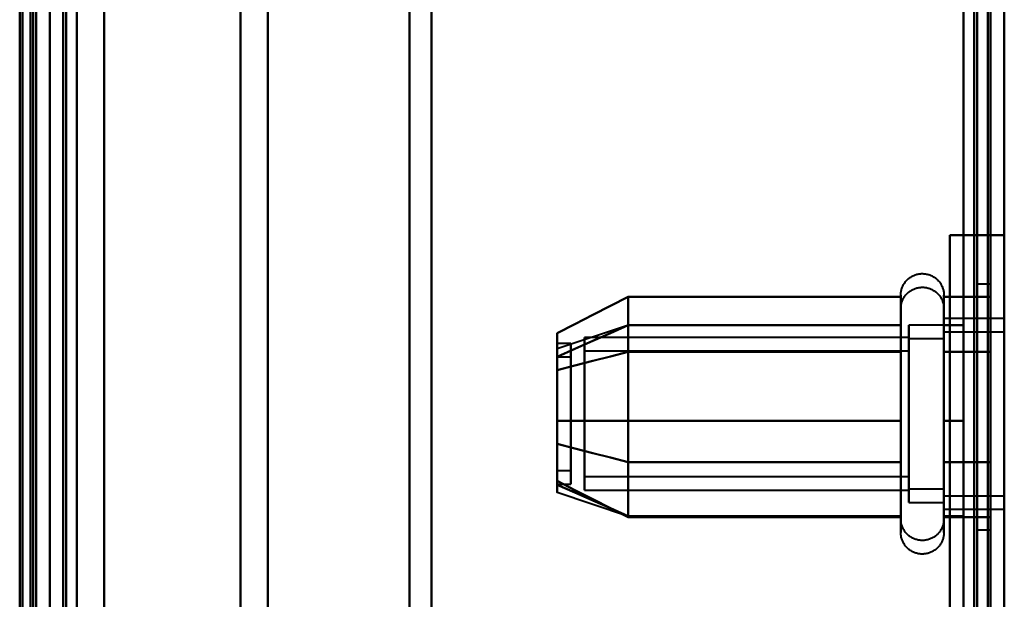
# Model space of a CAD drawing. Header units: millimetres. Extents: x -1352 to 2139, y -120 to 1010.
# Tile 70 of 77: x 497 to 533, y 797 to 819. Entities that reach past the tile are written whole.
import ezdxf

# ---------------------------------------------------------------- set-up
doc = ezdxf.new("R2010")
doc.units = ezdxf.units.MM
doc.layers.add('A-GENM', color=13, linetype='Continuous', lineweight=40)
doc.layers.add('G-IMPT', color=8, linetype='Continuous', lineweight=40)

# ---------------------------------------------------------------- blocks, each defined once
blk = doc.blocks.new('NEXA 700 CALQUES_dwg-751640-Avant')
at = {"layer": 'G-IMPT'}
for p, q in [((497.53, 129.472), (497.53, 902.272)), ((498.03, 902.272), (498.03, 129.472)), ((497.33, 848.372), (497.33, 713.372)), ((497.33, 713.372), (497.33, 848.372)), ((498.03, 848.372), (498.03, 713.372)), ((498.03, 713.372), (498.03, 848.372)), ((498.03, 713.372), (498.03, 839.872)), ((498.03, 839.872), (498.03, 713.372)), ((498.53, 713.372), (498.53, 839.872)), ((498.53, 839.872), (498.53, 713.372)), ((532.53, 839.872), (532.53, 713.372)), ((532.53, 713.372), (532.53, 839.872)), ((498.03, 713.372), (498.03, 839.372)), ((498.03, 587.372), (498.03, 839.372)), ((498.03, 839.372), (498.03, 713.372)), ((512.03, 713.372), (512.03, 839.372)), ((512.03, 839.372), (512.03, 713.372)), ((511.228, 838.781), (511.228, 713.372)), ((511.228, 713.372), (511.228, 838.781)), ((499.03, 713.372), (499.03, 838.372)), ((499.03, 838.372), (499.03, 713.372)), ((499.03, 838.372), (499.03, 588.372)), ((506.03, 713.372), (506.03, 838.372)), ((506.03, 838.372), (506.03, 713.372)), ((497.33, 837.746), (497.33, 713.372)), ((497.33, 588.998), (497.33, 837.746)), ((497.33, 588.998), (497.33, 837.746)), ((505.02, 837.746), (505.02, 713.372)), ((505.02, 837.746), (505.02, 713.372)), ((505.02, 713.372), (505.02, 837.746)), ((505.02, 713.372), (505.02, 837.746)), ((532.43, 810.672), (533.03, 810.672)), ((533.03, 810.672), (532.43, 810.672)), ((532.53, 808.872), (532.03, 808.872)), ((532.03, 808.872), (532.03, 804.372)), ((532.03, 804.372), (532.03, 808.872)), ((532.53, 808.872), (532.53, 799.872)), ((532.53, 808.872), (532.53, 799.872)), ((532.53, 804.372), (532.53, 808.872)), ((532.53, 804.372), (532.53, 808.872)), ((529.235, 806.422), (529.235, 808.472)), ((530.816, 808.472), (530.816, 806.422)), ((529.235, 805.922), (529.235, 807.972)), ((529.235, 802.322), (529.235, 807.923)), ((530.816, 807.972), (530.816, 805.922)), ((530.816, 807.923), (530.816, 802.322)), ((533.03, 807.622), (530.816, 807.622)), ((530.816, 801.558), (530.816, 807.622)), ((530.816, 807.622), (530.816, 805.997)), ((519.22, 807.367), (516.641, 806.508)), ((529.235, 799.772), (529.235, 807.423)), ((530.816, 807.372), (529.53, 807.372)), ((529.53, 802.872), (529.53, 807.372)), ((529.53, 807.372), (529.53, 805.872)), ((530.816, 807.423), (530.816, 799.772)), ((530.816, 801.774), (530.816, 807.372)), ((530.816, 807.372), (530.816, 801.774)), ((529.53, 806.921), (517.641, 806.921)), ((517.641, 803.098), (517.641, 806.921)), ((517.641, 806.921), (517.641, 803.098)), ((529.53, 806.97), (529.53, 801.372)), ((529.53, 803.098), (529.53, 806.921)), ((529.53, 806.921), (529.53, 803.098)), ((530.816, 806.872), (529.53, 806.872)), ((529.53, 806.872), (529.53, 805.372)), ((529.53, 801.274), (529.53, 806.872)), ((530.816, 801.122), (530.816, 807.187)), ((530.816, 807.187), (530.816, 802.747)), ((533.03, 807.122), (530.816, 807.122)), ((530.816, 807.122), (530.816, 805.497)), ((530.816, 802.247), (530.816, 807.122)), ((530.816, 801.372), (530.816, 806.97)), ((530.816, 806.97), (530.816, 801.372)), ((530.816, 806.872), (530.816, 802.372)), ((530.816, 802.372), (530.816, 806.872)), ((517.141, 806.702), (516.641, 806.702)), ((516.641, 806.702), (516.641, 802.248)), ((516.641, 802.248), (516.641, 806.702)), ((516.641, 806.496), (516.641, 802.042)), ((516.641, 802.042), (516.641, 806.496)), ((517.141, 806.702), (517.141, 802.248)), ((517.141, 802.248), (517.141, 806.702)), ((517.141, 806.496), (517.141, 802.042)), ((517.141, 802.042), (517.141, 806.496)), ((530.816, 806.687), (530.816, 800.622)), ((517.141, 806.202), (516.641, 806.202)), ((516.641, 806.202), (516.641, 801.554)), ((516.641, 801.554), (516.641, 806.202)), ((516.641, 806.191), (516.641, 801.542)), ((516.641, 801.542), (516.641, 806.191)), ((517.141, 806.202), (517.141, 801.554)), ((517.141, 801.554), (517.141, 806.202)), ((517.141, 806.191), (517.141, 801.542)), ((517.141, 801.542), (517.141, 806.191)), ((529.53, 806.421), (517.641, 806.421)), ((517.641, 806.421), (517.641, 801.665)), ((517.641, 801.665), (517.641, 806.421)), ((529.235, 800.272), (529.235, 806.422)), ((529.53, 806.47), (529.53, 802.372)), ((529.53, 800.872), (529.53, 806.47)), ((529.53, 806.421), (529.53, 801.665)), ((529.53, 801.665), (529.53, 806.421)), ((530.816, 806.422), (530.816, 800.272)), ((517.641, 806.079), (517.641, 801.324)), ((517.641, 801.324), (517.641, 806.079)), ((529.235, 800.322), (529.235, 805.922)), ((529.53, 806.079), (529.53, 801.324)), ((529.53, 801.324), (529.53, 806.079)), ((529.53, 801.372), (529.53, 805.872)), ((529.53, 805.872), (529.53, 801.774)), ((530.816, 805.997), (530.816, 801.122)), ((530.816, 805.922), (530.816, 800.322)), ((517.641, 801.824), (517.641, 805.646)), ((517.641, 805.646), (517.641, 801.824)), ((529.53, 801.824), (529.53, 805.646)), ((529.53, 805.646), (529.53, 801.824)), ((530.816, 805.497), (530.816, 801.058)), ((530.816, 800.622), (530.816, 805.497)), ((529.53, 805.372), (529.53, 800.872)), ((530.816, 805.372), (530.816, 800.872)), ((530.816, 800.872), (530.816, 805.372)), ((532.03, 804.372), (532.03, 799.872)), ((532.03, 799.872), (532.03, 804.372)), ((532.53, 799.872), (532.53, 804.372)), ((516.641, 802.042), (517.141, 802.042)), ((517.641, 801.824), (529.53, 801.824)), ((516.641, 801.542), (517.141, 801.542)), ((519.22, 800.377), (516.641, 801.237)), ((517.641, 801.324), (529.53, 801.324)), ((529.53, 801.372), (530.816, 801.372)), ((530.816, 801.122), (533.03, 801.122)), ((529.53, 800.872), (530.816, 800.872)), ((530.816, 800.622), (533.03, 800.622)), ((532.03, 799.872), (532.53, 799.872))]:
    blk.add_line(p, q, dxfattribs=at)
at = {"layer": 'G-IMPT', "flags": 128}
for points in [[(532.43, 937.772), (532.43, 735.572), (532.43, 533.372), (532.43, 331.172), (532.43, 128.972)], [(532.43, 128.972), (532.43, 331.172), (532.43, 533.372), (532.43, 735.572), (532.43, 937.772)], [(532.43, 937.772), (532.43, 735.572), (532.43, 533.372), (532.43, 331.172), (532.43, 128.972)], [(532.53, 128.972), (532.53, 331.172), (532.53, 533.372), (532.53, 735.572), (532.53, 937.772)], [(533.03, 128.972), (533.03, 331.172), (533.03, 533.372), (533.03, 735.572), (533.03, 937.772)], [(531.93, 129.472), (531.93, 331.422), (531.93, 533.372), (531.93, 735.322), (531.93, 937.272)], [(531.93, 937.272), (531.93, 735.322), (531.93, 533.372), (531.93, 331.422), (531.93, 129.472)], [(531.93, 129.472), (531.93, 331.422), (531.93, 533.372), (531.93, 735.322), (531.93, 937.272)], [(532.03, 937.272), (532.03, 735.322), (532.03, 533.372), (532.03, 331.422), (532.03, 129.472)], [(532.03, 129.472), (532.03, 331.422), (532.03, 533.372), (532.03, 735.322), (532.03, 937.272)], [(532.03, 937.272), (532.03, 735.322), (532.03, 533.372), (532.03, 331.422), (532.03, 129.472)], [(532.53, 937.272), (532.53, 735.322), (532.53, 533.372), (532.53, 331.422), (532.53, 129.472)], [(532.53, 129.472), (532.53, 331.422), (532.53, 533.372), (532.53, 735.322), (532.53, 937.272)], [(532.53, 937.272), (532.53, 735.322), (532.53, 533.372), (532.53, 331.422), (532.53, 129.472)], [(532.53, 129.472), (532.53, 331.422), (532.53, 533.372), (532.53, 735.322), (532.53, 937.272)], [(532.53, 937.272), (532.53, 735.322), (532.53, 533.372), (532.53, 331.422), (532.53, 129.472)], [(532.53, 129.472), (532.53, 331.422), (532.53, 533.372), (532.53, 735.322), (532.53, 937.272)], [(497.43, 902.772), (497.43, 709.322), (497.43, 515.872), (497.43, 322.422), (497.43, 128.972)], [(497.43, 128.972), (497.43, 322.422), (497.43, 515.872), (497.43, 709.322), (497.43, 902.772)], [(497.43, 128.972), (497.43, 322.422), (497.43, 515.872), (497.43, 709.322), (497.43, 902.772)], [(497.53, 902.772), (497.53, 709.322), (497.53, 515.872), (497.53, 322.422), (497.53, 128.972)], [(498.03, 902.772), (498.03, 709.322), (498.03, 515.872), (498.03, 322.422), (498.03, 128.972)], [(498.03, 128.972), (498.03, 322.422), (498.03, 515.872), (498.03, 709.322), (498.03, 902.772)], [(500.03, 128.972), (500.03, 322.422), (500.03, 515.872), (500.03, 709.322), (500.03, 902.772)], [(500.03, 902.772), (500.03, 709.322), (500.03, 515.872), (500.03, 322.422), (500.03, 128.972)], [(500.03, 128.972), (500.03, 322.422), (500.03, 515.872), (500.03, 709.322), (500.03, 902.772)], [(500.03, 902.772), (500.03, 709.322), (500.03, 515.872), (500.03, 322.422), (500.03, 128.972)], [(532.43, 902.772), (532.43, 879.747), (532.43, 856.722), (532.43, 833.697), (532.43, 810.672)], [(532.43, 128.972), (532.43, 322.422), (532.43, 515.872), (532.43, 709.322), (532.43, 902.772)], [(532.43, 902.772), (532.43, 709.322), (532.43, 515.872), (532.43, 322.422), (532.43, 128.972)], [(532.43, 810.672), (532.43, 833.697), (532.43, 856.722), (532.43, 879.747), (532.43, 902.772)], [(532.43, 902.772), (532.43, 879.747), (532.43, 856.722), (532.43, 833.697), (532.43, 810.672)], [(532.43, 128.972), (532.43, 322.422), (532.43, 515.872), (532.43, 709.322), (532.43, 902.772)], [(532.53, 810.672), (532.53, 833.697), (532.53, 856.722), (532.53, 879.747), (532.53, 902.772)], [(532.53, 902.772), (532.53, 709.322), (532.53, 515.872), (532.53, 322.422), (532.53, 128.972)], [(533.03, 902.772), (533.03, 709.322), (533.03, 515.872), (533.03, 322.422), (533.03, 128.972)], [(496.93, 161.372), (496.93, 346.597), (496.93, 531.822), (496.93, 717.047), (496.93, 902.272)], [(496.93, 902.272), (496.93, 717.047), (496.93, 531.822), (496.93, 346.597), (496.93, 161.372)], [(497.03, 129.372), (497.03, 322.622), (497.03, 515.872), (497.03, 709.122), (497.03, 902.372)], [(497.03, 902.372), (497.03, 709.122), (497.03, 515.872), (497.03, 322.622), (497.03, 129.372)], [(497.03, 902.272), (497.03, 709.072), (497.03, 515.872), (497.03, 322.672), (497.03, 129.472)], [(497.03, 129.472), (497.03, 322.672), (497.03, 515.872), (497.03, 709.072), (497.03, 902.272)], [(497.53, 129.472), (497.53, 322.672), (497.53, 515.872), (497.53, 709.072), (497.53, 902.272)], [(497.53, 902.272), (497.53, 709.072), (497.53, 515.872), (497.53, 322.672), (497.53, 129.472)], [(497.53, 129.472), (497.53, 322.672), (497.53, 515.872), (497.53, 709.072), (497.53, 902.272)], [(497.53, 902.272), (497.53, 709.072), (497.53, 515.872), (497.53, 322.672), (497.53, 129.472)], [(497.53, 129.472), (497.53, 322.672), (497.53, 515.872), (497.53, 709.072), (497.53, 902.272)], [(497.53, 902.272), (497.53, 709.072), (497.53, 515.872), (497.53, 322.672), (497.53, 129.472)], [(498.03, 902.272), (498.03, 717.047), (498.03, 531.822), (498.03, 346.597), (498.03, 161.372)], [(498.03, 902.272), (498.03, 709.072), (498.03, 515.872), (498.03, 322.672), (498.03, 129.472)], [(498.03, 161.372), (498.03, 346.597), (498.03, 531.822), (498.03, 717.047), (498.03, 902.272)], [(498.03, 129.472), (498.03, 322.672), (498.03, 515.872), (498.03, 709.072), (498.03, 902.272)], [(498.03, 902.272), (498.03, 709.072), (498.03, 515.872), (498.03, 322.672), (498.03, 129.472)], [(498.03, 129.472), (498.03, 322.672), (498.03, 515.872), (498.03, 709.072), (498.03, 902.272)], [(498.53, 129.472), (498.53, 322.672), (498.53, 515.872), (498.53, 709.072), (498.53, 902.272)], [(498.53, 902.272), (498.53, 709.072), (498.53, 515.872), (498.53, 322.672), (498.53, 129.472)], [(498.63, 129.472), (498.63, 322.672), (498.63, 515.872), (498.63, 709.072), (498.63, 902.272)], [(498.63, 902.272), (498.63, 709.072), (498.63, 515.872), (498.63, 322.672), (498.63, 129.472)], [(498.63, 902.272), (498.63, 709.072), (498.63, 515.872), (498.63, 322.672), (498.63, 129.472)], [(498.63, 129.472), (498.63, 322.672), (498.63, 515.872), (498.63, 709.072), (498.63, 902.272)], [(498.63, 129.472), (498.63, 322.672), (498.63, 515.872), (498.63, 709.072), (498.63, 902.272)], [(498.63, 902.272), (498.63, 709.072), (498.63, 515.872), (498.63, 322.672), (498.63, 129.472)], [(500.03, 902.272), (500.03, 709.072), (500.03, 515.872), (500.03, 322.672), (500.03, 129.472)], [(500.03, 129.472), (500.03, 322.672), (500.03, 515.872), (500.03, 709.072), (500.03, 902.272)], [(500.03, 129.472), (500.03, 322.672), (500.03, 515.872), (500.03, 709.072), (500.03, 902.272)], [(500.03, 902.272), (500.03, 709.072), (500.03, 515.872), (500.03, 322.672), (500.03, 129.472)], [(531.53, 902.272), (531.53, 879.372), (531.53, 856.472), (531.53, 833.572), (531.53, 810.672)], [(531.53, 810.672), (531.53, 833.572), (531.53, 856.472), (531.53, 879.372), (531.53, 902.272)], [(531.53, 810.672), (531.53, 833.572), (531.53, 856.472), (531.53, 879.372), (531.53, 902.272)], [(531.53, 902.272), (531.53, 879.372), (531.53, 856.472), (531.53, 833.572), (531.53, 810.672)], [(531.53, 129.472), (531.53, 322.672), (531.53, 515.872), (531.53, 709.072), (531.53, 902.272)], [(531.53, 902.272), (531.53, 709.072), (531.53, 515.872), (531.53, 322.672), (531.53, 129.472)], [(531.53, 129.472), (531.53, 322.672), (531.53, 515.872), (531.53, 709.072), (531.53, 902.272)], [(531.53, 902.272), (531.53, 709.072), (531.53, 515.872), (531.53, 322.672), (531.53, 129.472)], [(531.53, 837.872), (531.53, 807.872), (531.53, 777.872), (531.53, 747.872), (531.53, 717.872)], [(531.53, 717.872), (531.53, 747.872), (531.53, 777.872), (531.53, 807.872), (531.53, 837.872)], [(531.53, 837.872), (531.53, 807.872), (531.53, 777.872), (531.53, 747.872), (531.53, 717.872)], [(531.53, 717.872), (531.53, 747.872), (531.53, 777.872), (531.53, 807.872), (531.53, 837.872)], [(532.53, 717.872), (532.53, 747.872), (532.53, 777.872), (532.53, 807.872), (532.53, 837.872)], [(532.53, 837.872), (532.53, 807.872), (532.53, 777.872), (532.53, 747.872), (532.53, 717.872)], [(532.53, 717.872), (532.53, 747.872), (532.53, 777.872), (532.53, 807.872), (532.53, 837.872)], [(532.53, 837.872), (532.53, 807.872), (532.53, 777.872), (532.53, 747.872), (532.53, 717.872)], [(533.03, 810.672), (532.53, 810.672), (532.03, 810.672), (531.53, 810.672), (531.03, 810.672)], [(531.03, 810.672), (531.03, 794.272), (531.03, 777.872), (531.03, 761.472), (531.03, 745.072)], [(531.03, 810.672), (531.03, 794.272), (531.03, 777.872), (531.03, 761.472), (531.03, 745.072)], [(531.03, 745.072), (531.03, 761.472), (531.03, 777.872), (531.03, 794.272), (531.03, 810.672)], [(531.03, 810.672), (531.405, 810.672), (531.78, 810.672), (532.155, 810.672), (532.53, 810.672)], [(531.03, 745.072), (531.03, 761.472), (531.03, 777.872), (531.03, 794.272), (531.03, 810.672)], [(532.43, 810.672), (532.08, 810.672), (531.73, 810.672), (531.38, 810.672), (531.03, 810.672)], [(531.03, 810.672), (531.53, 810.672), (532.03, 810.672), (532.53, 810.672), (533.03, 810.672)], [(532.53, 810.672), (532.155, 810.672), (531.78, 810.672), (531.405, 810.672), (531.03, 810.672)], [(531.03, 810.672), (531.155, 810.672), (531.28, 810.672), (531.405, 810.672), (531.53, 810.672)], [(531.03, 745.072), (531.03, 761.472), (531.03, 777.872), (531.03, 794.272), (531.03, 810.672)], [(531.03, 810.672), (531.38, 810.672), (531.73, 810.672), (532.08, 810.672), (532.43, 810.672)], [(531.53, 810.672), (531.405, 810.672), (531.28, 810.672), (531.155, 810.672), (531.03, 810.672)], [(531.03, 810.672), (531.03, 794.272), (531.03, 777.872), (531.03, 761.472), (531.03, 745.072)], [(531.53, 810.672), (531.768, 810.672), (532.005, 810.672), (532.243, 810.672), (532.48, 810.672)], [(532.43, 810.672), (532.205, 810.672), (531.98, 810.672), (531.755, 810.672), (531.53, 810.672)], [(532.48, 810.672), (532.493, 810.672), (532.505, 810.672), (532.518, 810.672), (532.53, 810.672)], [(532.53, 810.672), (532.53, 794.272), (532.53, 777.872), (532.53, 761.472), (532.53, 745.072)], [(532.53, 745.072), (532.53, 761.472), (532.53, 777.872), (532.53, 794.272), (532.53, 810.672)], [(529.235, 808.472), (529.235, 808.504), (529.237, 808.535), (529.24, 808.567), (529.245, 808.598), (529.25, 808.629), (529.257, 808.66), (529.265, 808.691), (529.275, 808.721), (529.285, 808.751), (529.297, 808.78), (529.31, 808.809), (529.324, 808.837), (529.339, 808.865), (529.355, 808.892), (529.373, 808.919), (529.391, 808.944), (529.41, 808.969), (529.431, 808.993), (529.452, 809.017), (529.474, 809.039), (529.498, 809.061), (529.521, 809.082), (529.546, 809.101), (529.572, 809.12), (529.598, 809.137), (529.625, 809.154), (529.653, 809.169), (529.681, 809.184), (529.709, 809.197), (529.739, 809.209), (529.768, 809.22), (529.798, 809.23), (529.829, 809.238), (529.86, 809.245), (529.891, 809.251), (529.922, 809.256), (529.953, 809.259), (529.985, 809.262), (530.017, 809.263), (530.048, 809.262), (530.08, 809.261), (530.111, 809.258), (530.143, 809.254), (530.174, 809.249), (530.205, 809.242), (530.235, 809.234), (530.266, 809.225), (530.296, 809.215), (530.325, 809.204), (530.354, 809.191), (530.382, 809.177), (530.41, 809.162), (530.438, 809.146), (530.464, 809.129), (530.49, 809.111), (530.515, 809.092), (530.54, 809.072), (530.563, 809.051), (530.586, 809.029), (530.608, 809.006), (530.629, 808.982), (530.649, 808.958), (530.668, 808.933), (530.686, 808.907), (530.702, 808.88), (530.718, 808.852), (530.733, 808.824), (530.746, 808.796), (530.759, 808.767), (530.77, 808.737), (530.78, 808.707), (530.789, 808.677), (530.796, 808.646), (530.803, 808.615), (530.808, 808.584), (530.811, 808.552), (530.814, 808.521), (530.815, 808.489), (530.816, 808.472)], [(529.235, 807.972), (529.235, 808.004), (529.237, 808.035), (529.24, 808.067), (529.245, 808.098), (529.25, 808.129), (529.257, 808.16), (529.265, 808.191), (529.275, 808.221), (529.285, 808.251), (529.297, 808.28), (529.31, 808.309), (529.324, 808.337), (529.339, 808.365), (529.355, 808.392), (529.373, 808.419), (529.391, 808.444), (529.41, 808.469), (529.431, 808.493), (529.452, 808.517), (529.474, 808.539), (529.498, 808.561), (529.521, 808.582), (529.546, 808.601), (529.572, 808.62), (529.598, 808.637), (529.625, 808.654), (529.653, 808.669), (529.681, 808.684), (529.709, 808.697), (529.739, 808.709), (529.768, 808.72), (529.798, 808.73), (529.829, 808.738), (529.86, 808.745), (529.891, 808.751), (529.922, 808.756), (529.953, 808.759), (529.985, 808.762), (530.017, 808.763), (530.048, 808.762), (530.08, 808.761), (530.111, 808.758), (530.143, 808.754), (530.174, 808.749), (530.205, 808.742), (530.235, 808.734), (530.266, 808.725), (530.296, 808.715), (530.325, 808.704), (530.354, 808.691), (530.382, 808.677), (530.41, 808.662), (530.438, 808.646), (530.464, 808.629), (530.49, 808.611), (530.515, 808.592), (530.54, 808.572), (530.563, 808.551), (530.586, 808.529), (530.608, 808.506), (530.629, 808.482), (530.649, 808.458), (530.668, 808.433), (530.686, 808.407), (530.702, 808.38), (530.718, 808.352), (530.733, 808.324), (530.746, 808.296), (530.759, 808.267), (530.77, 808.237), (530.78, 808.207), (530.789, 808.177), (530.796, 808.146), (530.803, 808.115), (530.808, 808.084), (530.811, 808.052), (530.814, 808.021), (530.815, 807.989), (530.816, 807.972)], [(519.235, 808.414), (518.586, 808.081), (517.938, 807.748), (517.29, 807.414), (516.641, 807.081)], [(516.641, 807.081), (517.29, 807.414), (517.938, 807.748), (518.586, 808.081), (519.235, 808.414)], [(519.235, 806.393), (519.235, 806.898), (519.235, 807.403), (519.235, 807.909), (519.235, 808.414)], [(519.235, 808.414), (519.235, 807.909), (519.235, 807.403), (519.235, 806.898), (519.235, 806.393)], [(519.235, 808.414), (519.235, 807.909), (519.235, 807.403), (519.235, 806.898), (519.235, 806.393)], [(529.235, 808.414), (526.735, 808.414), (524.235, 808.414), (521.735, 808.414), (519.235, 808.414)], [(519.235, 806.393), (519.235, 806.898), (519.235, 807.403), (519.235, 807.909), (519.235, 808.414)], [(519.235, 808.414), (521.735, 808.414), (524.235, 808.414), (526.735, 808.414), (529.235, 808.414)], [(529.235, 808.472), (529.235, 808.469), (529.235, 808.459), (529.235, 808.443), (529.235, 808.42), (529.235, 808.391), (529.235, 808.355), (529.235, 808.313), (529.235, 808.264), (529.235, 808.209), (529.235, 808.149), (529.235, 808.082), (529.235, 808.009), (529.235, 807.93), (529.235, 807.846), (529.235, 807.756), (529.235, 807.661), (529.235, 807.56), (529.235, 807.455), (529.235, 807.344), (529.235, 807.229), (529.235, 807.109), (529.235, 806.985), (529.235, 806.856), (529.235, 806.724), (529.235, 806.588), (529.235, 806.448), (529.235, 806.422)], [(529.235, 802.322), (529.235, 802.466), (529.235, 802.613), (529.235, 802.762), (529.235, 802.914), (529.235, 803.069), (529.235, 803.225), (529.235, 803.383), (529.235, 803.543), (529.235, 803.705), (529.235, 803.867), (529.235, 804.03), (529.235, 804.194), (529.235, 804.358), (529.235, 804.522), (529.235, 804.685), (529.235, 804.848), (529.235, 805.011), (529.235, 805.172), (529.235, 805.333), (529.235, 805.491), (529.235, 805.648), (529.235, 805.803), (529.235, 805.955), (529.235, 806.105), (529.235, 806.252), (529.235, 806.397), (529.235, 806.538), (529.235, 806.675), (529.235, 806.809), (529.235, 806.939), (529.235, 807.065), (529.235, 807.186), (529.235, 807.303), (529.235, 807.415), (529.235, 807.523), (529.235, 807.625), (529.235, 807.723), (529.235, 807.814), (529.235, 807.901), (529.235, 807.981), (529.235, 808.056), (529.235, 808.125), (529.235, 808.188), (529.235, 808.245), (529.235, 808.296), (529.235, 808.34), (529.235, 808.378), (529.235, 808.41), (529.235, 808.435), (529.235, 808.454), (529.235, 808.466), (529.235, 808.472)], [(529.235, 806.393), (529.235, 806.898), (529.235, 807.403), (529.235, 807.909), (529.235, 808.414)], [(529.235, 808.414), (529.235, 807.909), (529.235, 807.403), (529.235, 806.898), (529.235, 806.393)], [(530.816, 808.472), (530.816, 808.469), (530.816, 808.459), (530.816, 808.443), (530.816, 808.42), (530.816, 808.391), (530.816, 808.355), (530.816, 808.313), (530.816, 808.264), (530.816, 808.209), (530.816, 808.149), (530.816, 808.082), (530.816, 808.009), (530.816, 807.93), (530.816, 807.846), (530.816, 807.756), (530.816, 807.661), (530.816, 807.56), (530.816, 807.455), (530.816, 807.344), (530.816, 807.229), (530.816, 807.109), (530.816, 806.985), (530.816, 806.856), (530.816, 806.724), (530.816, 806.588), (530.816, 806.448), (530.816, 806.305), (530.816, 806.159), (530.816, 806.01), (530.816, 805.858), (530.816, 805.704), (530.816, 805.548), (530.816, 805.39), (530.816, 805.23), (530.816, 805.069), (530.816, 804.907), (530.816, 804.744), (530.816, 804.58), (530.816, 804.417), (530.816, 804.253), (530.816, 804.089), (530.816, 803.925), (530.816, 803.763), (530.816, 803.601), (530.816, 803.441), (530.816, 803.282), (530.816, 803.125), (530.816, 802.969), (530.816, 802.817), (530.816, 802.666), (530.816, 802.518), (530.816, 802.374), (530.816, 802.322)], [(530.816, 806.422), (530.816, 806.563), (530.816, 806.7), (530.816, 806.833), (530.816, 806.962), (530.816, 807.087), (530.816, 807.208), (530.816, 807.324), (530.816, 807.435), (530.816, 807.542), (530.816, 807.643), (530.816, 807.739), (530.816, 807.83), (530.816, 807.916), (530.816, 807.995), (530.816, 808.069), (530.816, 808.137), (530.816, 808.199), (530.816, 808.255), (530.816, 808.304), (530.816, 808.348), (530.816, 808.385), (530.816, 808.415), (530.816, 808.439), (530.816, 808.457), (530.816, 808.468), (530.816, 808.472)], [(532.53, 808.414), (532.102, 808.414), (531.673, 808.414), (531.244, 808.414), (530.816, 808.414)], [(530.816, 808.414), (530.816, 807.909), (530.816, 807.403), (530.816, 806.898), (530.816, 806.393)], [(530.816, 806.393), (530.816, 806.898), (530.816, 807.403), (530.816, 807.909), (530.816, 808.414)], [(530.816, 808.414), (531.244, 808.414), (531.673, 808.414), (532.102, 808.414), (532.53, 808.414)], [(532.53, 806.393), (532.53, 806.898), (532.53, 807.403), (532.53, 807.909), (532.53, 808.414)], [(532.53, 808.414), (532.53, 807.909), (532.53, 807.403), (532.53, 806.898), (532.53, 806.393)], [(532.53, 806.393), (532.53, 806.898), (532.53, 807.403), (532.53, 807.909), (532.53, 808.414)], [(532.53, 808.414), (532.53, 807.909), (532.53, 807.403), (532.53, 806.898), (532.53, 806.393)], [(529.235, 807.972), (529.235, 807.969), (529.235, 807.959), (529.235, 807.943), (529.235, 807.92), (529.235, 807.891), (529.235, 807.855), (529.235, 807.813), (529.235, 807.764), (529.235, 807.709), (529.235, 807.649), (529.235, 807.582), (529.235, 807.509), (529.235, 807.43), (529.235, 807.423)], [(529.235, 800.322), (529.235, 800.406), (529.235, 800.497), (529.235, 800.593), (529.235, 800.694), (529.235, 800.8), (529.235, 800.911), (529.235, 801.026), (529.235, 801.147), (529.235, 801.271), (529.235, 801.4), (529.235, 801.533), (529.235, 801.669), (529.235, 801.81), (529.235, 801.953), (529.235, 802.099), (529.235, 802.249), (529.235, 802.4), (529.235, 802.555), (529.235, 802.711), (529.235, 802.869), (529.235, 803.029), (529.235, 803.19), (529.235, 803.352), (529.235, 803.515), (529.235, 803.679), (529.235, 803.843), (529.235, 804.007), (529.235, 804.171), (529.235, 804.334), (529.235, 804.496), (529.235, 804.658), (529.235, 804.818), (529.235, 804.977), (529.235, 805.134), (529.235, 805.289), (529.235, 805.442), (529.235, 805.592), (529.235, 805.739), (529.235, 805.884), (529.235, 806.025), (529.235, 806.163), (529.235, 806.297), (529.235, 806.427), (529.235, 806.554), (529.235, 806.675), (529.235, 806.793), (529.235, 806.906), (529.235, 807.013), (529.235, 807.116), (529.235, 807.214), (529.235, 807.306), (529.235, 807.393), (529.235, 807.474), (529.235, 807.55), (529.235, 807.619), (529.235, 807.683), (529.235, 807.74), (529.235, 807.792), (529.235, 807.837), (529.235, 807.875), (529.235, 807.908), (529.235, 807.933), (529.235, 807.953), (529.235, 807.965), (529.235, 807.972), (529.235, 807.972)], [(530.816, 807.972), (530.816, 807.969), (530.816, 807.959), (530.816, 807.943), (530.816, 807.92), (530.816, 807.891), (530.816, 807.855), (530.816, 807.813), (530.816, 807.764), (530.816, 807.709), (530.816, 807.649), (530.816, 807.582), (530.816, 807.509), (530.816, 807.43), (530.816, 807.346), (530.816, 807.256), (530.816, 807.161), (530.816, 807.06), (530.816, 806.955), (530.816, 806.844), (530.816, 806.729), (530.816, 806.609), (530.816, 806.485), (530.816, 806.356), (530.816, 806.224), (530.816, 806.088), (530.816, 805.948), (530.816, 805.805), (530.816, 805.659), (530.816, 805.51), (530.816, 805.358), (530.816, 805.204), (530.816, 805.048), (530.816, 804.89), (530.816, 804.73), (530.816, 804.569), (530.816, 804.407), (530.816, 804.244), (530.816, 804.08), (530.816, 803.917), (530.816, 803.753), (530.816, 803.589), (530.816, 803.425), (530.816, 803.263), (530.816, 803.101), (530.816, 802.941), (530.816, 802.782), (530.816, 802.625), (530.816, 802.469), (530.816, 802.317), (530.816, 802.166), (530.816, 802.018), (530.816, 801.874), (530.816, 801.732), (530.816, 801.594), (530.816, 801.459), (530.816, 801.329), (530.816, 801.202), (530.816, 801.08), (530.816, 800.962), (530.816, 800.849), (530.816, 800.741), (530.816, 800.637), (530.816, 800.539), (530.816, 800.446), (530.816, 800.359), (530.816, 800.322)], [(530.816, 807.423), (530.816, 807.502), (530.816, 807.575), (530.816, 807.643), (530.816, 807.704), (530.816, 807.76), (530.816, 807.809), (530.816, 807.851), (530.816, 807.888), (530.816, 807.918), (530.816, 807.941), (530.816, 807.958), (530.816, 807.968), (530.816, 807.972)], [(519.235, 807.372), (518.586, 807.084), (517.938, 806.795), (517.29, 806.507), (516.641, 806.218)], [(516.641, 806.218), (517.29, 806.507), (517.938, 806.795), (518.586, 807.084), (519.235, 807.372)], [(519.235, 807.372), (518.586, 807.084), (517.938, 806.795), (517.29, 806.507), (516.641, 806.218)], [(516.641, 806.218), (517.29, 806.507), (517.938, 806.795), (518.586, 807.084), (519.235, 807.372)], [(519.235, 803.872), (519.235, 804.747), (519.235, 805.622), (519.235, 806.497), (519.235, 807.372)], [(519.235, 807.372), (519.235, 806.497), (519.235, 805.622), (519.235, 804.747), (519.235, 803.872)], [(519.235, 807.372), (519.235, 806.497), (519.235, 805.622), (519.235, 804.747), (519.235, 803.872)], [(529.235, 807.372), (526.735, 807.372), (524.235, 807.372), (521.735, 807.372), (519.235, 807.372)], [(519.235, 807.372), (521.735, 807.372), (524.235, 807.372), (526.735, 807.372), (529.235, 807.372)], [(529.235, 807.372), (526.735, 807.372), (524.235, 807.372), (521.735, 807.372), (519.235, 807.372)], [(519.235, 803.872), (519.235, 804.747), (519.235, 805.622), (519.235, 806.497), (519.235, 807.372)], [(519.235, 807.372), (521.735, 807.372), (524.235, 807.372), (526.735, 807.372), (529.235, 807.372)], [(529.235, 807.423), (529.235, 807.338), (529.235, 807.248), (529.235, 807.152), (529.235, 807.051), (529.235, 806.945), (529.235, 806.834), (529.235, 806.718), (529.235, 806.598), (529.235, 806.473), (529.235, 806.344), (529.235, 806.212), (529.235, 806.075), (529.235, 805.935), (529.235, 805.792), (529.235, 805.645), (529.235, 805.496), (529.235, 805.344), (529.235, 805.19), (529.235, 805.034), (529.235, 804.876), (529.235, 804.716), (529.235, 804.555), (529.235, 804.392), (529.235, 804.229), (529.235, 804.066), (529.235, 803.902), (529.235, 803.738), (529.235, 803.574), (529.235, 803.411), (529.235, 803.248), (529.235, 803.087), (529.235, 802.926), (529.235, 802.768), (529.235, 802.611), (529.235, 802.456), (529.235, 802.303), (529.235, 802.153), (529.235, 802.005), (529.235, 801.861), (529.235, 801.719), (529.235, 801.582), (529.235, 801.448), (529.235, 801.317), (529.235, 801.191), (529.235, 801.069), (529.235, 800.952), (529.235, 800.839), (529.235, 800.731), (529.235, 800.628), (529.235, 800.531), (529.235, 800.438), (529.235, 800.351), (529.235, 800.27), (529.235, 800.195), (529.235, 800.125), (529.235, 800.062), (529.235, 800.004), (529.235, 799.953), (529.235, 799.908), (529.235, 799.869), (529.235, 799.837), (529.235, 799.811), (529.235, 799.792), (529.235, 799.779), (529.235, 799.773), (529.235, 799.772)], [(529.235, 803.872), (529.235, 804.747), (529.235, 805.622), (529.235, 806.497), (529.235, 807.372)], [(529.235, 807.372), (529.235, 806.497), (529.235, 805.622), (529.235, 804.747), (529.235, 803.872)], [(530.816, 799.772), (530.816, 799.776), (530.816, 799.785), (530.816, 799.802), (530.816, 799.825), (530.816, 799.854), (530.816, 799.89), (530.816, 799.932), (530.816, 799.98), (530.816, 800.035), (530.816, 800.096), (530.816, 800.163), (530.816, 800.236), (530.816, 800.314), (530.816, 800.399), (530.816, 800.488), (530.816, 800.584), (530.816, 800.684), (530.816, 800.79), (530.816, 800.9), (530.816, 801.016), (530.816, 801.136), (530.816, 801.26), (530.816, 801.388), (530.816, 801.521), (530.816, 801.657), (530.816, 801.797), (530.816, 801.94), (530.816, 802.086), (530.816, 802.235), (530.816, 802.387), (530.816, 802.541), (530.816, 802.697), (530.816, 802.855), (530.816, 803.014), (530.816, 803.175), (530.816, 803.338), (530.816, 803.501), (530.816, 803.664), (530.816, 803.828), (530.816, 803.992), (530.816, 804.156), (530.816, 804.319), (530.816, 804.482), (530.816, 804.643), (530.816, 804.804), (530.816, 804.963), (530.816, 805.12), (530.816, 805.275), (530.816, 805.428), (530.816, 805.579), (530.816, 805.726), (530.816, 805.871), (530.816, 806.013), (530.816, 806.151), (530.816, 806.285), (530.816, 806.416), (530.816, 806.542), (530.816, 806.665), (530.816, 806.782), (530.816, 806.896), (530.816, 807.004), (530.816, 807.107), (530.816, 807.205), (530.816, 807.298), (530.816, 807.386), (530.816, 807.423)], [(531.53, 807.372), (531.352, 807.372), (531.173, 807.372), (530.994, 807.372), (530.816, 807.372)], [(530.816, 807.372), (530.816, 806.497), (530.816, 805.622), (530.816, 804.747), (530.816, 803.872)], [(531.53, 807.372), (531.352, 807.372), (531.173, 807.372), (530.994, 807.372), (530.816, 807.372)], [(530.816, 807.372), (530.994, 807.372), (531.173, 807.372), (531.352, 807.372), (531.53, 807.372)], [(530.816, 803.872), (530.816, 804.747), (530.816, 805.622), (530.816, 806.497), (530.816, 807.372)], [(530.816, 807.372), (530.994, 807.372), (531.173, 807.372), (531.352, 807.372), (531.53, 807.372)], [(531.53, 803.872), (531.53, 804.747), (531.53, 805.622), (531.53, 806.497), (531.53, 807.372)], [(531.53, 807.372), (531.53, 806.497), (531.53, 805.622), (531.53, 804.747), (531.53, 803.872)], [(531.53, 803.872), (531.53, 804.747), (531.53, 805.622), (531.53, 806.497), (531.53, 807.372)], [(531.53, 807.372), (531.53, 806.497), (531.53, 805.622), (531.53, 804.747), (531.53, 803.872)], [(519.235, 806.393), (518.586, 806.226), (517.938, 806.06), (517.29, 805.893), (516.641, 805.727)], [(516.641, 805.727), (517.29, 805.893), (517.938, 806.06), (518.586, 806.226), (519.235, 806.393)], [(519.235, 806.393), (518.586, 806.226), (517.938, 806.06), (517.29, 805.893), (516.641, 805.727)], [(516.641, 805.727), (517.29, 805.893), (517.938, 806.06), (518.586, 806.226), (519.235, 806.393)], [(519.235, 802.352), (519.235, 803.362), (519.235, 804.372), (519.235, 805.383), (519.235, 806.393)], [(519.235, 806.393), (519.235, 805.383), (519.235, 804.372), (519.235, 803.362), (519.235, 802.352)], [(519.235, 806.393), (519.235, 805.383), (519.235, 804.372), (519.235, 803.362), (519.235, 802.352)], [(529.235, 806.393), (526.735, 806.393), (524.235, 806.393), (521.735, 806.393), (519.235, 806.393)], [(519.235, 806.393), (521.735, 806.393), (524.235, 806.393), (526.735, 806.393), (529.235, 806.393)], [(529.235, 806.393), (526.735, 806.393), (524.235, 806.393), (521.735, 806.393), (519.235, 806.393)], [(519.235, 802.352), (519.235, 803.362), (519.235, 804.372), (519.235, 805.383), (519.235, 806.393)], [(519.235, 806.393), (521.735, 806.393), (524.235, 806.393), (526.735, 806.393), (529.235, 806.393)], [(529.235, 806.422), (529.235, 806.279), (529.235, 806.132), (529.235, 805.982), (529.235, 805.83), (529.235, 805.676), (529.235, 805.52), (529.235, 805.361), (529.235, 805.201), (529.235, 805.04), (529.235, 804.878), (529.235, 804.715), (529.235, 804.551), (529.235, 804.387), (529.235, 804.223), (529.235, 804.059), (529.235, 803.896), (529.235, 803.734), (529.235, 803.572), (529.235, 803.412), (529.235, 803.253), (529.235, 803.097), (529.235, 802.942), (529.235, 802.789), (529.235, 802.639), (529.235, 802.492), (529.235, 802.348), (529.235, 802.207), (529.235, 802.069), (529.235, 801.936), (529.235, 801.806), (529.235, 801.68), (529.235, 801.558), (529.235, 801.441), (529.235, 801.329), (529.235, 801.222), (529.235, 801.119), (529.235, 801.022), (529.235, 800.93), (529.235, 800.844), (529.235, 800.763), (529.235, 800.688), (529.235, 800.619), (529.235, 800.556), (529.235, 800.499), (529.235, 800.449), (529.235, 800.404), (529.235, 800.366), (529.235, 800.334), (529.235, 800.309), (529.235, 800.291), (529.235, 800.278), (529.235, 800.273)], [(529.235, 802.352), (529.235, 803.362), (529.235, 804.372), (529.235, 805.383), (529.235, 806.393)], [(529.235, 806.393), (529.235, 805.383), (529.235, 804.372), (529.235, 803.362), (529.235, 802.352)], [(530.816, 800.272), (530.816, 800.276), (530.816, 800.285), (530.816, 800.302), (530.816, 800.325), (530.816, 800.354), (530.816, 800.39), (530.816, 800.432), (530.816, 800.48), (530.816, 800.535), (530.816, 800.596), (530.816, 800.663), (530.816, 800.736), (530.816, 800.814), (530.816, 800.899), (530.816, 800.988), (530.816, 801.084), (530.816, 801.184), (530.816, 801.29), (530.816, 801.4), (530.816, 801.516), (530.816, 801.636), (530.816, 801.76), (530.816, 801.888), (530.816, 802.021), (530.816, 802.157), (530.816, 802.297), (530.816, 802.44), (530.816, 802.586), (530.816, 802.735), (530.816, 802.887), (530.816, 803.041), (530.816, 803.197), (530.816, 803.355), (530.816, 803.514), (530.816, 803.675), (530.816, 803.838), (530.816, 804.001), (530.816, 804.164), (530.816, 804.328), (530.816, 804.492), (530.816, 804.656), (530.816, 804.819), (530.816, 804.982), (530.816, 805.143), (530.816, 805.304), (530.816, 805.463), (530.816, 805.62), (530.816, 805.775), (530.816, 805.928), (530.816, 806.079), (530.816, 806.226), (530.816, 806.371), (530.816, 806.422)], [(532.53, 806.393), (532.102, 806.393), (531.673, 806.393), (531.244, 806.393), (530.816, 806.393)], [(530.816, 806.393), (530.816, 805.383), (530.816, 804.372), (530.816, 803.362), (530.816, 802.352)], [(530.816, 806.393), (531.244, 806.393), (531.673, 806.393), (532.102, 806.393), (532.53, 806.393)], [(532.53, 806.393), (532.102, 806.393), (531.673, 806.393), (531.244, 806.393), (530.816, 806.393)], [(530.816, 802.352), (530.816, 803.362), (530.816, 804.372), (530.816, 805.383), (530.816, 806.393)], [(530.816, 806.393), (531.244, 806.393), (531.673, 806.393), (532.102, 806.393), (532.53, 806.393)], [(532.53, 802.352), (532.53, 803.362), (532.53, 804.372), (532.53, 805.383), (532.53, 806.393)], [(532.53, 806.393), (532.53, 805.383), (532.53, 804.372), (532.53, 803.362), (532.53, 802.352)], [(532.53, 802.352), (532.53, 803.362), (532.53, 804.372), (532.53, 805.383), (532.53, 806.393)], [(532.53, 806.393), (532.53, 805.383), (532.53, 804.372), (532.53, 803.362), (532.53, 802.352)], [(516.641, 803.872), (517.29, 803.872), (517.938, 803.872), (518.586, 803.872), (519.235, 803.872)], [(519.235, 803.872), (518.586, 803.872), (517.938, 803.872), (517.29, 803.872), (516.641, 803.872)], [(516.641, 803.872), (517.29, 803.872), (517.938, 803.872), (518.586, 803.872), (519.235, 803.872)], [(519.235, 803.872), (518.586, 803.872), (517.938, 803.872), (517.29, 803.872), (516.641, 803.872)], [(519.235, 803.872), (519.235, 802.997), (519.235, 802.122), (519.235, 801.247), (519.235, 800.372)], [(519.235, 800.372), (519.235, 801.247), (519.235, 802.122), (519.235, 802.997), (519.235, 803.872)], [(519.235, 803.872), (521.735, 803.872), (524.235, 803.872), (526.735, 803.872), (529.235, 803.872)], [(529.235, 803.872), (526.735, 803.872), (524.235, 803.872), (521.735, 803.872), (519.235, 803.872)], [(519.235, 800.372), (519.235, 801.247), (519.235, 802.122), (519.235, 802.997), (519.235, 803.872)], [(519.235, 803.872), (521.735, 803.872), (524.235, 803.872), (526.735, 803.872), (529.235, 803.872)], [(519.235, 803.872), (519.235, 802.997), (519.235, 802.122), (519.235, 801.247), (519.235, 800.372)], [(529.235, 803.872), (526.735, 803.872), (524.235, 803.872), (521.735, 803.872), (519.235, 803.872)], [(529.235, 803.872), (529.235, 802.997), (529.235, 802.122), (529.235, 801.247), (529.235, 800.372)], [(529.235, 800.372), (529.235, 801.247), (529.235, 802.122), (529.235, 802.997), (529.235, 803.872)], [(531.53, 803.872), (531.352, 803.872), (531.173, 803.872), (530.994, 803.872), (530.816, 803.872)], [(530.816, 803.872), (530.816, 802.997), (530.816, 802.122), (530.816, 801.247), (530.816, 800.372)], [(530.816, 803.872), (530.994, 803.872), (531.173, 803.872), (531.352, 803.872), (531.53, 803.872)], [(531.53, 803.872), (531.352, 803.872), (531.173, 803.872), (530.994, 803.872), (530.816, 803.872)], [(530.816, 800.372), (530.816, 801.247), (530.816, 802.122), (530.816, 802.997), (530.816, 803.872)], [(530.816, 803.872), (530.994, 803.872), (531.173, 803.872), (531.352, 803.872), (531.53, 803.872)], [(531.53, 800.372), (531.53, 801.247), (531.53, 802.122), (531.53, 802.997), (531.53, 803.872)], [(531.53, 803.872), (531.53, 802.997), (531.53, 802.122), (531.53, 801.247), (531.53, 800.372)], [(531.53, 800.372), (531.53, 801.247), (531.53, 802.122), (531.53, 802.997), (531.53, 803.872)], [(531.53, 803.872), (531.53, 802.997), (531.53, 802.122), (531.53, 801.247), (531.53, 800.372)], [(516.641, 803.018), (517.29, 802.851), (517.938, 802.685), (518.586, 802.518), (519.235, 802.352)], [(519.235, 802.352), (518.586, 802.518), (517.938, 802.685), (517.29, 802.851), (516.641, 803.018)], [(516.641, 803.018), (517.29, 802.851), (517.938, 802.685), (518.586, 802.518), (519.235, 802.352)], [(519.235, 802.352), (518.586, 802.518), (517.938, 802.685), (517.29, 802.851), (516.641, 803.018)], [(519.235, 802.352), (519.235, 801.846), (519.235, 801.341), (519.235, 800.836), (519.235, 800.331)], [(519.235, 800.331), (519.235, 800.836), (519.235, 801.341), (519.235, 801.846), (519.235, 802.352)], [(519.235, 802.352), (521.735, 802.352), (524.235, 802.352), (526.735, 802.352), (529.235, 802.352)], [(529.235, 802.352), (526.735, 802.352), (524.235, 802.352), (521.735, 802.352), (519.235, 802.352)], [(519.235, 800.331), (519.235, 800.836), (519.235, 801.341), (519.235, 801.846), (519.235, 802.352)], [(519.235, 802.352), (521.735, 802.352), (524.235, 802.352), (526.735, 802.352), (529.235, 802.352)], [(519.235, 802.352), (519.235, 801.846), (519.235, 801.341), (519.235, 800.836), (519.235, 800.331)], [(529.235, 802.352), (526.735, 802.352), (524.235, 802.352), (521.735, 802.352), (519.235, 802.352)], [(529.235, 802.352), (529.235, 801.846), (529.235, 801.341), (529.235, 800.836), (529.235, 800.331)], [(529.235, 800.331), (529.235, 800.836), (529.235, 801.341), (529.235, 801.846), (529.235, 802.352)], [(529.235, 800.272), (529.235, 800.276), (529.235, 800.285), (529.235, 800.302), (529.235, 800.325), (529.235, 800.354), (529.235, 800.39), (529.235, 800.432), (529.235, 800.48), (529.235, 800.535), (529.235, 800.596), (529.235, 800.663), (529.235, 800.736), (529.235, 800.814), (529.235, 800.899), (529.235, 800.988), (529.235, 801.084), (529.235, 801.184), (529.235, 801.29), (529.235, 801.4), (529.235, 801.516), (529.235, 801.636), (529.235, 801.76), (529.235, 801.888), (529.235, 802.021), (529.235, 802.157), (529.235, 802.297), (529.235, 802.322)], [(532.53, 802.352), (532.102, 802.352), (531.673, 802.352), (531.244, 802.352), (530.816, 802.352)], [(530.816, 802.352), (530.816, 801.846), (530.816, 801.341), (530.816, 800.836), (530.816, 800.331)], [(530.816, 802.352), (531.244, 802.352), (531.673, 802.352), (532.102, 802.352), (532.53, 802.352)], [(532.53, 802.352), (532.102, 802.352), (531.673, 802.352), (531.244, 802.352), (530.816, 802.352)], [(530.816, 800.331), (530.816, 800.836), (530.816, 801.341), (530.816, 801.846), (530.816, 802.352)], [(530.816, 802.352), (531.244, 802.352), (531.673, 802.352), (532.102, 802.352), (532.53, 802.352)], [(530.816, 802.322), (530.816, 802.182), (530.816, 802.045), (530.816, 801.912), (530.816, 801.783), (530.816, 801.658), (530.816, 801.537), (530.816, 801.421), (530.816, 801.309), (530.816, 801.203), (530.816, 801.101), (530.816, 801.005), (530.816, 800.914), (530.816, 800.829), (530.816, 800.749), (530.816, 800.675), (530.816, 800.608), (530.816, 800.546), (530.816, 800.49), (530.816, 800.44), (530.816, 800.397), (530.816, 800.36), (530.816, 800.329), (530.816, 800.305), (530.816, 800.288), (530.816, 800.277), (530.816, 800.272)], [(532.53, 800.331), (532.53, 800.836), (532.53, 801.341), (532.53, 801.846), (532.53, 802.352)], [(532.53, 802.352), (532.53, 801.846), (532.53, 801.341), (532.53, 800.836), (532.53, 800.331)], [(532.53, 800.331), (532.53, 800.836), (532.53, 801.341), (532.53, 801.846), (532.53, 802.352)], [(532.53, 802.352), (532.53, 801.846), (532.53, 801.341), (532.53, 800.836), (532.53, 800.331)], [(519.235, 800.331), (518.586, 800.664), (517.938, 800.997), (517.29, 801.33), (516.641, 801.663)], [(516.641, 801.663), (517.29, 801.33), (517.938, 800.997), (518.586, 800.664), (519.235, 800.331)], [(519.235, 800.372), (518.586, 800.661), (517.938, 800.949), (517.29, 801.238), (516.641, 801.526)], [(516.641, 801.526), (517.29, 801.238), (517.938, 800.949), (518.586, 800.661), (519.235, 800.372)], [(519.235, 800.372), (518.586, 800.661), (517.938, 800.949), (517.29, 801.238), (516.641, 801.526)], [(516.641, 801.526), (517.29, 801.238), (517.938, 800.949), (518.586, 800.661), (519.235, 800.372)], [(529.235, 800.372), (526.735, 800.372), (524.235, 800.372), (521.735, 800.372), (519.235, 800.372)], [(519.235, 800.372), (521.735, 800.372), (524.235, 800.372), (526.735, 800.372), (529.235, 800.372)], [(529.235, 800.372), (526.735, 800.372), (524.235, 800.372), (521.735, 800.372), (519.235, 800.372)], [(519.235, 800.372), (521.735, 800.372), (524.235, 800.372), (526.735, 800.372), (529.235, 800.372)], [(530.816, 800.372), (530.994, 800.372), (531.173, 800.372), (531.352, 800.372), (531.53, 800.372)], [(531.53, 800.372), (531.352, 800.372), (531.173, 800.372), (530.994, 800.372), (530.816, 800.372)], [(531.53, 800.372), (531.352, 800.372), (531.173, 800.372), (530.994, 800.372), (530.816, 800.372)], [(530.816, 800.372), (530.994, 800.372), (531.173, 800.372), (531.352, 800.372), (531.53, 800.372)], [(529.235, 800.331), (526.735, 800.331), (524.235, 800.331), (521.735, 800.331), (519.235, 800.331)], [(519.235, 800.331), (521.735, 800.331), (524.235, 800.331), (526.735, 800.331), (529.235, 800.331)], [(529.235, 799.772), (529.235, 799.776), (529.235, 799.785), (529.235, 799.802), (529.235, 799.825), (529.235, 799.854), (529.235, 799.89), (529.235, 799.932), (529.235, 799.98), (529.235, 800.035), (529.235, 800.096), (529.235, 800.163), (529.235, 800.236), (529.235, 800.314), (529.235, 800.322)], [(530.816, 800.272), (530.815, 800.241), (530.813, 800.209), (530.81, 800.178), (530.805, 800.146), (530.8, 800.115), (530.793, 800.084), (530.785, 800.054), (530.775, 800.024), (530.765, 799.994), (530.753, 799.964), (530.74, 799.936), (530.726, 799.907), (530.711, 799.88), (530.695, 799.852), (530.677, 799.826), (530.659, 799.8), (530.64, 799.775), (530.619, 799.751), (530.598, 799.728), (530.576, 799.705), (530.553, 799.684), (530.529, 799.663), (530.504, 799.643), (530.478, 799.625), (530.452, 799.607), (530.425, 799.591), (530.398, 799.575), (530.369, 799.561), (530.341, 799.548), (530.312, 799.536), (530.282, 799.525), (530.252, 799.515), (530.221, 799.507), (530.19, 799.499), (530.159, 799.493), (530.128, 799.489), (530.097, 799.485), (530.065, 799.483), (530.034, 799.482), (530.002, 799.482), (529.97, 799.484), (529.939, 799.487), (529.908, 799.491), (529.876, 799.496), (529.845, 799.503), (529.815, 799.51), (529.785, 799.519), (529.755, 799.53), (529.725, 799.541), (529.696, 799.554), (529.668, 799.567), (529.64, 799.582), (529.612, 799.598), (529.586, 799.615), (529.56, 799.633), (529.535, 799.652), (529.51, 799.672), (529.487, 799.694), (529.464, 799.716), (529.442, 799.738), (529.421, 799.762), (529.401, 799.787), (529.383, 799.812), (529.365, 799.838), (529.348, 799.865), (529.332, 799.892), (529.317, 799.92), (529.304, 799.949), (529.292, 799.978), (529.28, 800.008), (529.27, 800.038), (529.262, 800.068), (529.254, 800.099), (529.248, 800.13), (529.243, 800.161), (529.239, 800.192), (529.236, 800.224), (529.235, 800.255), (529.235, 800.272)], [(530.816, 800.331), (531.244, 800.331), (531.673, 800.331), (532.102, 800.331), (532.53, 800.331)], [(532.53, 800.331), (532.102, 800.331), (531.673, 800.331), (531.244, 800.331), (530.816, 800.331)], [(530.816, 800.322), (530.816, 800.242), (530.816, 800.169), (530.816, 800.102), (530.816, 800.04), (530.816, 799.985), (530.816, 799.936), (530.816, 799.893), (530.816, 799.857), (530.816, 799.827), (530.816, 799.804), (530.816, 799.787), (530.816, 799.776), (530.816, 799.772)], [(530.816, 799.772), (530.815, 799.741), (530.813, 799.709), (530.81, 799.678), (530.805, 799.646), (530.8, 799.615), (530.793, 799.584), (530.785, 799.554), (530.775, 799.524), (530.765, 799.494), (530.753, 799.464), (530.74, 799.436), (530.726, 799.407), (530.711, 799.38), (530.695, 799.352), (530.677, 799.326), (530.659, 799.3), (530.64, 799.275), (530.619, 799.251), (530.598, 799.228), (530.576, 799.205), (530.553, 799.184), (530.529, 799.163), (530.504, 799.143), (530.478, 799.125), (530.452, 799.107), (530.425, 799.091), (530.398, 799.075), (530.369, 799.061), (530.341, 799.048), (530.312, 799.036), (530.282, 799.025), (530.252, 799.015), (530.221, 799.007), (530.19, 798.999), (530.159, 798.993), (530.128, 798.989), (530.097, 798.985), (530.065, 798.983), (530.034, 798.982), (530.002, 798.982), (529.97, 798.984), (529.939, 798.987), (529.908, 798.991), (529.876, 798.996), (529.845, 799.003), (529.815, 799.01), (529.785, 799.019), (529.755, 799.03), (529.725, 799.041), (529.696, 799.054), (529.668, 799.067), (529.64, 799.082), (529.612, 799.098), (529.586, 799.115), (529.56, 799.133), (529.535, 799.152), (529.51, 799.172), (529.487, 799.194), (529.464, 799.216), (529.442, 799.238), (529.421, 799.262), (529.401, 799.287), (529.383, 799.312), (529.365, 799.338), (529.348, 799.365), (529.332, 799.392), (529.317, 799.42), (529.304, 799.449), (529.292, 799.478), (529.28, 799.508), (529.27, 799.538), (529.262, 799.568), (529.254, 799.599), (529.248, 799.63), (529.243, 799.661), (529.239, 799.692), (529.236, 799.724), (529.235, 799.755), (529.235, 799.772)]]:
    blk.add_lwpolyline(points, dxfattribs=at)
at = {"layer": 'G-IMPT'}
for points in [[(516.641, 805.727), (516.641, 806.111), (516.641, 806.738), (516.641, 807.032), (516.641, 807.081)], [(516.641, 807.081), (516.641, 807.032), (516.641, 806.739), (516.641, 806.111), (516.641, 805.727)], [(516.641, 807.081), (516.641, 807.035), (516.641, 806.739), (516.641, 806.105), (516.641, 805.727)], [(516.641, 805.727), (516.641, 806.106), (516.641, 806.74), (516.641, 807.035), (516.641, 807.081)], [(516.641, 806.218), (516.641, 806.411), (516.641, 806.604), (516.641, 806.411), (516.641, 806.218)], [(516.641, 806.218), (516.641, 806.41), (516.641, 806.508), (516.641, 806.508)], [(516.641, 806.508), (516.641, 806.508), (516.641, 806.41), (516.641, 806.218)], [(516.641, 803.872), (516.641, 804.344), (516.641, 805.238), (516.641, 805.939), (516.641, 806.218)], [(516.641, 806.218), (516.641, 805.939), (516.641, 805.239), (516.641, 804.345), (516.641, 803.872)], [(516.641, 806.218), (516.641, 805.946), (516.641, 805.239), (516.641, 804.336), (516.641, 803.872)], [(516.641, 803.872), (516.641, 804.336), (516.641, 805.239), (516.641, 805.946), (516.641, 806.218)], [(516.641, 805.727), (516.641, 805.293), (516.641, 804.373), (516.641, 803.452), (516.641, 803.018)], [(516.641, 803.018), (516.641, 803.451), (516.641, 804.372), (516.641, 805.293), (516.641, 805.727)], [(516.641, 805.727), (516.641, 805.302), (516.641, 804.372), (516.641, 803.443), (516.641, 803.018)], [(516.641, 803.018), (516.641, 803.443), (516.641, 804.373), (516.641, 805.302), (516.641, 805.727)], [(516.641, 803.872), (516.641, 803.4), (516.641, 802.506), (516.641, 801.806), (516.641, 801.526)], [(516.641, 801.526), (516.641, 801.805), (516.641, 802.506), (516.641, 803.4), (516.641, 803.872)], [(516.641, 801.526), (516.641, 801.799), (516.641, 802.506), (516.641, 803.408), (516.641, 803.872)], [(516.641, 803.872), (516.641, 803.408), (516.641, 802.505), (516.641, 801.798), (516.641, 801.526)], [(516.641, 803.018), (516.641, 802.634), (516.641, 802.006), (516.641, 801.713), (516.641, 801.663)], [(516.641, 801.663), (516.641, 801.713), (516.641, 802.006), (516.641, 802.634), (516.641, 803.018)], [(516.641, 801.663), (516.641, 801.71), (516.641, 802.005), (516.641, 802.639), (516.641, 803.018)], [(516.641, 803.018), (516.641, 802.639), (516.641, 802.005), (516.641, 801.71), (516.641, 801.663)], [(516.641, 801.526), (516.641, 801.333), (516.641, 801.14), (516.641, 801.333), (516.641, 801.526)], [(516.641, 801.526), (516.641, 801.334), (516.641, 801.237), (516.641, 801.237)], [(516.641, 801.237), (516.641, 801.237), (516.641, 801.334), (516.641, 801.526)]]:
    blk.add_open_spline(points, degree=3, dxfattribs=at)
blk = doc.blocks.new('Souche connecteur circulaire R23 - Souche connecteur circulaire R23-751696-Avant')
at = {"layer": 'A-GENM'}
blk.add_line((533.03, 838), (533.03, 713), dxfattribs=at)

msp = doc.modelspace()

# ---------------------------------------------------------------- block references
at = {"layer": 'A-GENM'}
msp.add_blockref('Souche connecteur circulaire R23 - Souche connecteur circulaire R23-751696-Avant', (0, 0), dxfattribs=at)
at = {"layer": 'G-IMPT'}
msp.add_blockref('NEXA 700 CALQUES_dwg-751640-Avant', (0, 0), dxfattribs=at)

doc.saveas('drawing.dxf')
